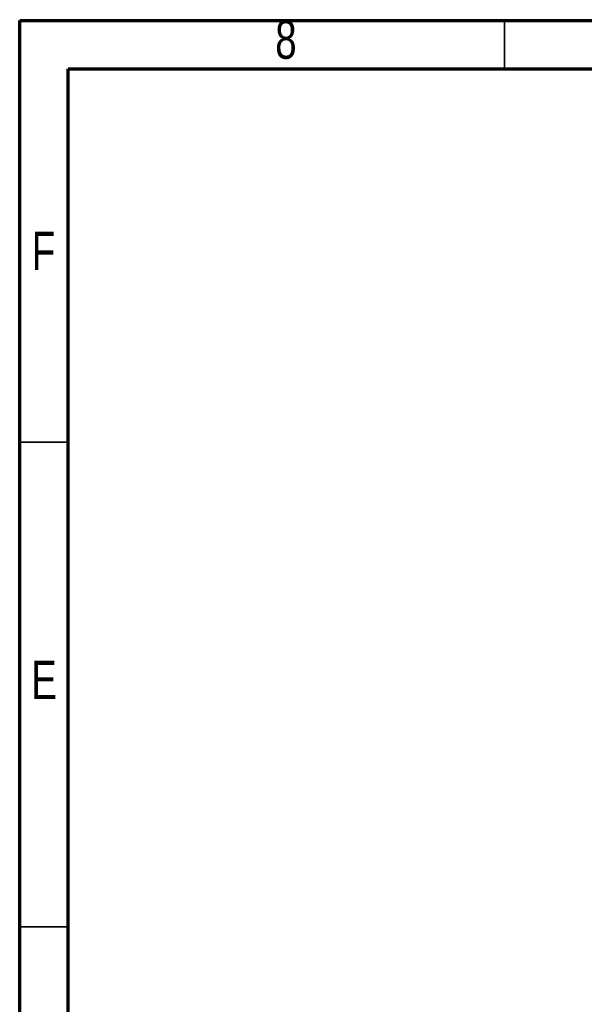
# Model space of a CAD drawing. Header units: millimetres. Extents: x 15 to 415, y 5 to 292.
# Tile 3 of 30: x 15 to 73, y 191 to 292. Entities that reach past the tile are written whole.
import ezdxf

# ---------------------------------------------------------------- set-up
doc = ezdxf.new("R2010")
doc.units = ezdxf.units.MM
doc.styles.add('SLDTEXTSTYLE0', font='TXT', dxfattribs={"width": 0.75})

msp = doc.modelspace()

# ---------------------------------------------------------------- linework, layer by layer
at = {"color": 7, "linetype": 'Continuous', "lineweight": 70}
for p, q in [((15, 5), (15, 292)), ((15, 292), (415, 292)), ((20, 10), (20, 287)), ((20, 287), (410, 287))]:
    msp.add_line(p, q, dxfattribs=at)
at = {"color": 7, "linetype": 'Continuous', "lineweight": 35}
for p, q in [((65, 287), (65, 292)), ((20, 248.5), (15, 248.5)), ((20, 198.5), (15, 198.5))]:
    msp.add_line(p, q, dxfattribs=at)

# ---------------------------------------------------------------- texts
at = {"color": 7, "linetype": 'Continuous', "lineweight": 0, "char_height": 3.9688, "attachment_point": 2, "style": 'SLDTEXTSTYLE0'}
for s, insert in [('8', (42.46, 292.01)), ('F', (17.4577, 270.2029)), ('E', (17.5078, 225.9529))]:
    msp.add_mtext(s, dxfattribs=dict(at, insert=insert))

doc.saveas('drawing.dxf')
